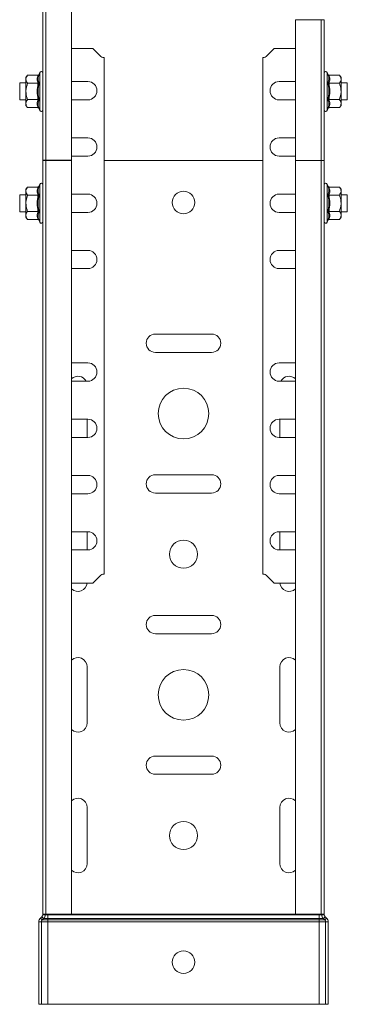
# Model space of a CAD drawing. Header units: millimetres. Extents: x 268 to 1703, y -1326 to 670.
# Tile 14 of 30: x 1145 to 1261, y -1326 to -976. Entities that reach past the tile are written whole.
import ezdxf

# ---------------------------------------------------------------- set-up
doc = ezdxf.new("R2010")
doc.units = ezdxf.units.MM
doc.linetypes.add('K5LT32768', pattern=[0])
doc.linetypes.add('K5LT32769', pattern=[0])

msp = doc.modelspace()

# ---------------------------------------------------------------- linework, layer by layer
at = {"color": 7, "linetype": 'K5LT32768', "lineweight": 15}
for p, q in [((1152.95, -1025.89), (1152.95, -777.42)), ((1154.07, -778.55), (1154.07, -1025.89)), ((1163.17, -1025.89), (1163.17, -786.95)), ((1242.72, -975.96), (1242.72, -1025.96)), ((1251.82, -1025.96), (1251.82, -975.96)), ((1252.95, -1025.96), (1252.95, -975.96)), ((1170.71, -986.21), (1163.17, -986.21)), ((1170.71, -986.21), (1173.3, -988.79)), ((1232.59, -988.79), (1235.18, -986.21)), ((1242.72, -986.21), (1235.18, -986.21)), ((1174.71, -1173.04), (1174.71, -989.38)), ((1231.18, -989.38), (1231.18, -1173.04)), ((1147.55, -995.69), (1146.95, -996.46)), ((1146.95, -996.46), (1146.95, -997.13)), ((1146.95, -997.13), (1146.95, -1001.46)), ((1151.23, -995.69), (1147.55, -995.69)), ((1151.85, -994.73), (1151.6, -995.39)), ((1254.29, -995.39), (1254.05, -994.73)), ((1254.66, -995.69), (1258.35, -995.69)), ((1258.95, -996.46), (1258.35, -995.69)), ((1258.95, -996.46), (1258.95, -997.13)), ((1258.95, -1001.46), (1258.95, -997.13)), ((1146.95, -998.46), (1144.75, -998.46)), ((1144.75, -998.46), (1144.75, -1004.46)), ((1151.23, -998.57), (1147.55, -998.57)), ((1168.96, -997.96), (1163.17, -997.96)), ((1242.72, -997.96), (1236.93, -997.96)), ((1254.66, -998.57), (1258.35, -998.57)), ((1261.15, -998.46), (1258.95, -998.46)), ((1261.15, -1004.46), (1261.15, -998.46)), ((1144.75, -1004.46), (1146.95, -1004.46)), ((1146.95, -1005.79), (1146.95, -1001.46)), ((1151.23, -1004.35), (1147.55, -1004.35)), ((1163.17, -1004.46), (1168.96, -1004.46)), ((1236.93, -1004.46), (1242.72, -1004.46)), ((1254.66, -1004.35), (1258.35, -1004.35)), ((1258.95, -1005.79), (1258.95, -1001.46)), ((1258.95, -1004.46), (1261.15, -1004.46)), ((1146.95, -1005.79), (1146.95, -1006.46)), ((1146.95, -1006.46), (1147.55, -1007.23)), ((1151.23, -1007.23), (1147.55, -1007.23)), ((1151.6, -1007.53), (1151.85, -1008.19)), ((1254.05, -1008.19), (1254.29, -1007.53)), ((1254.66, -1007.23), (1258.35, -1007.23)), ((1258.35, -1007.23), (1258.95, -1006.46)), ((1258.95, -1006.46), (1258.95, -1005.79)), ((1168.96, -1017.96), (1163.17, -1017.96)), ((1242.72, -1017.96), (1236.93, -1017.96)), ((1163.17, -1024.46), (1168.96, -1024.46)), ((1236.93, -1024.46), (1242.72, -1024.46)), ((1154.07, -1025.89), (1152.95, -1025.89)), ((1154.07, -1025.96), (1152.95, -1025.96)), ((1152.95, -1293.96), (1152.95, -1025.96)), ((1153.85, -1025.89), (1153.85, -1025.96)), ((1163.17, -1025.89), (1154.07, -1025.89)), ((1154.07, -1025.96), (1154.07, -1293.96)), ((1163.17, -1025.96), (1154.07, -1025.96)), ((1154.75, -1025.89), (1154.75, -1025.96)), ((1155.75, -1025.89), (1155.75, -1025.96)), ((1163.17, -1293.96), (1163.17, -1025.96)), ((1174.71, -1025.96), (1231.18, -1025.96)), ((1242.72, -1025.96), (1242.72, -1293.96)), ((1251.82, -1025.96), (1242.72, -1025.96)), ((1251.82, -1293.96), (1251.82, -1025.96)), ((1252.95, -1025.96), (1251.82, -1025.96)), ((1252.95, -1293.96), (1252.95, -1025.96)), ((1147.55, -1035.44), (1146.95, -1036.21)), ((1151.23, -1035.44), (1147.55, -1035.44)), ((1151.85, -1034.48), (1151.6, -1035.14)), ((1254.29, -1035.14), (1254.05, -1034.48)), ((1254.66, -1035.44), (1258.35, -1035.44)), ((1258.95, -1036.21), (1258.35, -1035.44)), ((1146.95, -1038.21), (1144.75, -1038.21)), ((1144.75, -1038.21), (1144.75, -1044.21)), ((1146.95, -1036.21), (1146.95, -1036.88)), ((1146.95, -1036.88), (1146.95, -1041.21)), ((1151.23, -1038.32), (1147.55, -1038.32)), ((1168.96, -1037.96), (1163.17, -1037.96)), ((1242.72, -1037.96), (1236.93, -1037.96)), ((1254.66, -1038.32), (1258.35, -1038.32)), ((1258.95, -1036.21), (1258.95, -1036.88)), ((1258.95, -1041.21), (1258.95, -1036.88)), ((1261.15, -1038.21), (1258.95, -1038.21)), ((1261.15, -1044.21), (1261.15, -1038.21)), ((1146.95, -1045.54), (1146.95, -1041.21)), ((1258.95, -1045.54), (1258.95, -1041.21)), ((1144.75, -1044.21), (1146.95, -1044.21)), ((1146.95, -1045.54), (1146.95, -1046.21)), ((1146.95, -1046.21), (1147.55, -1046.98)), ((1151.23, -1044.1), (1147.55, -1044.1)), ((1163.17, -1044.46), (1168.96, -1044.46)), ((1236.93, -1044.46), (1242.72, -1044.46)), ((1254.66, -1044.1), (1258.35, -1044.1)), ((1258.35, -1046.98), (1258.95, -1046.21)), ((1258.95, -1044.21), (1261.15, -1044.21)), ((1258.95, -1046.21), (1258.95, -1045.54)), ((1151.23, -1046.98), (1147.55, -1046.98)), ((1151.6, -1047.28), (1151.85, -1047.94)), ((1254.05, -1047.94), (1254.29, -1047.28)), ((1254.66, -1046.98), (1258.35, -1046.98)), ((1168.96, -1057.96), (1163.17, -1057.96)), ((1242.72, -1057.96), (1236.93, -1057.96)), ((1163.17, -1064.46), (1168.96, -1064.46)), ((1236.93, -1064.46), (1242.72, -1064.46)), ((1212.95, -1087.71), (1192.95, -1087.71)), ((1192.95, -1094.21), (1212.95, -1094.21)), ((1168.96, -1097.96), (1163.17, -1097.96)), ((1242.72, -1097.96), (1236.93, -1097.96)), ((1163.17, -1104.46), (1168.96, -1104.46)), ((1236.93, -1104.46), (1242.72, -1104.46)), ((1168.96, -1117.96), (1163.17, -1117.96)), ((1168.7, -1124.46), (1168.7, -1117.96)), ((1242.72, -1117.96), (1236.93, -1117.96)), ((1237.2, -1117.96), (1237.2, -1124.46)), ((1163.17, -1124.46), (1168.96, -1124.46)), ((1236.93, -1124.46), (1242.72, -1124.46)), ((1168.96, -1137.96), (1163.17, -1137.96)), ((1212.95, -1137.71), (1192.95, -1137.71)), ((1242.72, -1137.96), (1236.93, -1137.96)), ((1163.17, -1144.46), (1168.96, -1144.46)), ((1192.95, -1144.21), (1212.95, -1144.21)), ((1236.93, -1144.46), (1242.72, -1144.46)), ((1168.96, -1157.96), (1163.17, -1157.96)), ((1168.7, -1164.46), (1168.7, -1157.96)), ((1242.72, -1157.96), (1236.93, -1157.96)), ((1237.2, -1157.96), (1237.2, -1164.46)), ((1163.17, -1164.46), (1168.96, -1164.46)), ((1236.93, -1164.46), (1242.72, -1164.46)), ((1173.3, -1173.62), (1170.71, -1176.21)), ((1235.18, -1176.21), (1232.59, -1173.62)), ((1163.17, -1176.21), (1170.71, -1176.21)), ((1235.18, -1176.21), (1242.72, -1176.21)), ((1212.95, -1187.71), (1192.95, -1187.71)), ((1192.95, -1194.21), (1212.95, -1194.21)), ((1168.7, -1225.96), (1168.7, -1205.96)), ((1237.2, -1205.96), (1237.2, -1225.96)), ((1212.95, -1237.71), (1192.95, -1237.71)), ((1192.95, -1244.21), (1212.95, -1244.21)), ((1168.7, -1275.96), (1168.7, -1255.96)), ((1237.2, -1255.96), (1237.2, -1275.96)), ((1152.65, -1294.83), (1152.13, -1295.3)), ((1153.26, -1295.49), (1152.65, -1294.83)), ((1152.95, -1293.96), (1152.95, -1294.16)), ((1154.07, -1293.96), (1152.95, -1293.96)), ((1153.85, -1294.16), (1152.95, -1294.16)), ((1153.85, -1293.96), (1153.85, -1294.16)), ((1153.85, -1294.16), (1154.75, -1294.16)), ((1163.17, -1293.96), (1154.07, -1293.96)), ((1154.75, -1293.96), (1154.75, -1294.16)), ((1154.75, -1294.16), (1154.75, -1295.49)), ((1154.75, -1294.16), (1251.15, -1294.16)), ((1163.17, -1293.96), (1242.72, -1293.96)), ((1251.82, -1293.96), (1242.72, -1293.96)), ((1251.15, -1293.96), (1251.15, -1294.16)), ((1251.15, -1294.16), (1251.15, -1295.49)), ((1251.15, -1294.16), (1252.05, -1294.16)), ((1252.95, -1293.96), (1251.82, -1293.96)), ((1252.05, -1293.96), (1252.05, -1294.16)), ((1252.05, -1294.16), (1252.95, -1294.16)), ((1252.63, -1295.49), (1253.24, -1294.83)), ((1252.95, -1293.96), (1252.95, -1294.16)), ((1253.24, -1294.83), (1253.76, -1295.3)), ((1152.45, -1296.63), (1151.55, -1296.63)), ((1151.55, -1296.63), (1151.55, -1325.96)), ((1152.74, -1295.97), (1152.13, -1295.3)), ((1152.45, -1296.63), (1152.45, -1325.96)), ((1152.45, -1296.63), (1154.75, -1296.63)), ((1153.26, -1295.49), (1152.74, -1295.97)), ((1152.74, -1295.97), (1154.75, -1295.97)), ((1153.26, -1295.49), (1154.75, -1295.49)), ((1154.75, -1295.49), (1154.75, -1295.97)), ((1154.75, -1295.49), (1251.15, -1295.49)), ((1154.75, -1295.97), (1154.75, -1296.63)), ((1154.75, -1295.97), (1251.15, -1295.97)), ((1154.75, -1296.63), (1154.75, -1325.96)), ((1154.75, -1296.63), (1251.15, -1296.63)), ((1251.15, -1295.49), (1252.63, -1295.49)), ((1251.15, -1295.49), (1251.15, -1295.97)), ((1251.15, -1295.97), (1251.15, -1296.63)), ((1251.15, -1295.97), (1253.15, -1295.97)), ((1251.15, -1296.63), (1253.45, -1296.63)), ((1251.15, -1296.63), (1251.15, -1325.96)), ((1252.63, -1295.49), (1253.15, -1295.97)), ((1253.15, -1295.97), (1253.76, -1295.3)), ((1253.45, -1296.63), (1254.35, -1296.63)), ((1253.45, -1296.63), (1253.45, -1325.96)), ((1254.35, -1296.63), (1254.35, -1325.96)), ((1152.45, -1325.96), (1151.55, -1325.96)), ((1152.45, -1325.96), (1154.75, -1325.96)), ((1154.75, -1325.96), (1251.15, -1325.96)), ((1251.15, -1325.96), (1253.45, -1325.96)), ((1253.45, -1325.96), (1254.35, -1325.96))]:
    msp.add_line(p, q, dxfattribs=at)
at = {"color": 8, "linetype": 'K5LT32769', "lineweight": 15, "true_color": 0x808080}
for p, q in [((1251.82, -975.96), (1242.72, -975.96)), ((1252.95, -975.96), (1251.82, -975.96)), ((1151.85, -1007.28), (1151.85, -994.73)), ((1254.05, -994.73), (1254.05, -1008.19)), ((1151.85, -1008.19), (1151.85, -1007.28)), ((1155.08, -1025.96), (1155.08, -1025.89)), ((1156.25, -1025.96), (1156.25, -1025.89)), ((1151.85, -1047.03), (1151.85, -1034.48)), ((1254.05, -1034.48), (1254.05, -1047.94)), ((1151.85, -1047.94), (1151.85, -1047.03))]:
    msp.add_line(p, q, dxfattribs=at)
at = {"color": 7, "linetype": 'K5LT32768', "lineweight": 15}
for centre, radius in [((1202.95, -1040.96), 4), ((1202.95, -1115.96), 9), ((1202.95, -1165.96), 5), ((1202.95, -1215.96), 9), ((1202.95, -1265.96), 5), ((1202.95, -1310.96), 4)]:
    msp.add_circle(centre, radius, dxfattribs=at)
for centre, radius, start, end in [((1174.71, -987.38), 2, 225, 270), ((1231.18, -987.38), 2, 270, 315), ((1152.38, -994.93), 0.567, 0, 160), ((1253.51, -994.93), 0.567, 20, 180), ((1168.96, -1001.21), 3.25, 270, 90), ((1236.93, -1001.21), 3.25, 90, 270), ((1152.38, -1007.99), 0.567, 200, 0), ((1253.51, -1007.99), 0.567, 180, 340), ((1168.96, -1021.21), 3.25, 270, 90), ((1236.93, -1021.21), 3.25, 90, 270), ((1152.38, -1034.68), 0.567, 0, 160), ((1253.51, -1034.68), 0.567, 20, 180), ((1168.96, -1041.21), 3.25, 270, 90), ((1236.93, -1041.21), 3.25, 90, 270), ((1152.38, -1047.74), 0.567, 200, 0), ((1253.51, -1047.74), 0.567, 180, 340), ((1168.96, -1061.21), 3.25, 270, 90), ((1236.93, -1061.21), 3.25, 90, 270), ((1192.95, -1090.96), 3.25, 90, 270), ((1212.95, -1090.96), 3.25, 270, 90), ((1168.96, -1101.21), 3.25, 270, 90), ((1236.93, -1101.21), 3.25, 90, 270), ((1165.45, -1105.96), 3.25, 27.4864, 134.427), ((1240.45, -1105.96), 3.25, 45.573, 152.5136), ((1168.96, -1121.21), 3.25, 270, 90), ((1236.93, -1121.21), 3.25, 90, 270), ((1168.96, -1141.21), 3.25, 270, 90), ((1192.95, -1140.96), 3.25, 90, 270), ((1212.95, -1140.96), 3.25, 270, 90), ((1236.93, -1141.21), 3.25, 90, 270), ((1168.96, -1161.21), 3.25, 270, 90), ((1236.93, -1161.21), 3.25, 90, 270), ((1174.71, -1175.04), 2, 90, 135), ((1231.18, -1175.04), 2, 45, 90), ((1165.45, -1175.96), 3.25, 225.573, 355.5883), ((1240.45, -1175.96), 3.25, 184.4117, 314.427), ((1192.95, -1190.96), 3.25, 90, 270), ((1212.95, -1190.96), 3.25, 270, 90), ((1165.45, -1205.96), 3.25, 0, 134.427), ((1240.45, -1205.96), 3.25, 45.573, 180), ((1165.45, -1225.96), 3.25, 225.573, 0), ((1240.45, -1225.96), 3.25, 180, 314.427), ((1192.95, -1240.96), 3.25, 90, 270), ((1212.95, -1240.96), 3.25, 270, 90), ((1165.45, -1255.96), 3.25, 0, 134.427), ((1240.45, -1255.96), 3.25, 45.573, 180), ((1165.45, -1275.96), 3.25, 225.573, 0), ((1240.45, -1275.96), 3.25, 180, 314.427), ((1152.05, -1294.16), 0.9, 312.3141, 0), ((1152.05, -1294.16), 1.8, 312.3141, 0), ((1253.85, -1294.16), 1.8, 180, 227.6859), ((1253.85, -1294.16), 0.9, 180, 227.6859), ((1153.35, -1296.63), 1.8, 132.3141, 180), ((1153.35, -1296.63), 0.9, 132.3141, 180), ((1252.55, -1296.63), 0.9, 0, 47.6859), ((1252.55, -1296.63), 1.8, 0, 47.6859)]:
    msp.add_arc(centre, radius, start, end, dxfattribs=at)
for points, knots in [([(1147.55, -995.69), (1147.27, -996.11), (1146.96, -996.58), (1146.95, -997.08), (1146.95, -997.13)], [0, 0, 0, 0, 0.896038, 1, 1, 1, 1]), ([(1146.95, -997.13), (1147.03, -997.53), (1147.13, -998.02), (1147.48, -998.48), (1147.55, -998.57)], [0, 0, 0, 0, 0.801462, 1, 1, 1, 1]), ([(1151.23, -998.57), (1151.1, -998.1), (1150.83, -997.14), (1151.1, -996.17), (1151.23, -995.69)], [0, 0, 0, 0, 0.492148, 1, 1, 1, 1]), ([(1151.6, -995.39), (1151.6, -995.39), (1151.59, -995.44), (1151.55, -995.52), (1151.46, -995.61), (1151.35, -995.67), (1151.27, -995.68), (1151.23, -995.69)], [0, 0, 0, 0, 0.007909, 0.267534, 0.528599, 0.763817, 1, 1, 1, 1]), ([(1151.6, -995.39), (1151.56, -995.51), (1151.36, -996.11), (1151.21, -997.15), (1151.48, -998.02), (1151.6, -998.43)], [0, 0, 0, 0, 0.118084, 0.592259, 1, 1, 1, 1]), ([(1254.29, -998.43), (1254.33, -998.31), (1254.53, -997.73), (1254.68, -996.71), (1254.41, -995.81), (1254.29, -995.39)], [0, 0, 0, 0, 0.118083, 0.592258, 1, 1, 1, 1]), ([(1254.66, -995.69), (1254.62, -995.68), (1254.54, -995.67), (1254.43, -995.61), (1254.34, -995.52), (1254.3, -995.44), (1254.29, -995.39), (1254.29, -995.39)], [0, 0, 0, 0, 0.236175, 0.471405, 0.732458, 0.992086, 1, 1, 1, 1]), ([(1254.66, -995.69), (1254.79, -996.16), (1255.06, -997.12), (1254.79, -998.08), (1254.66, -998.57)], [0, 0, 0, 0, 0.492148, 1, 1, 1, 1]), ([(1258.95, -997.13), (1258.86, -996.73), (1258.76, -996.24), (1258.41, -995.78), (1258.35, -995.69)], [0, 0, 0, 0, 0.801462, 1, 1, 1, 1]), ([(1258.35, -998.57), (1258.62, -998.15), (1258.93, -997.67), (1258.94, -997.18), (1258.95, -997.13)], [0, 0, 0, 0, 0.896036, 1, 1, 1, 1]), ([(1147.55, -998.57), (1147.27, -999.42), (1146.96, -1000.37), (1146.95, -1001.36), (1146.95, -1001.46)], [0, 0, 0, 0, 0.896037, 1, 1, 1, 1]), ([(1151.23, -1004.35), (1151.1, -1003.4), (1150.83, -1001.47), (1151.1, -999.55), (1151.23, -998.57)], [0, 0, 0, 0, 0.492149, 1, 1, 1, 1]), ([(1151.6, -998.43), (1151.6, -998.43), (1151.59, -998.45), (1151.55, -998.49), (1151.46, -998.53), (1151.35, -998.57), (1151.27, -998.57), (1151.23, -998.57)], [0, 0, 0, 0, 0.007912, 0.26753, 0.528604, 0.763816, 1, 1, 1, 1]), ([(1151.6, -998.43), (1151.56, -998.66), (1151.36, -999.85), (1151.21, -1001.9), (1151.48, -1003.67), (1151.6, -1004.49)], [0, 0, 0, 0, 0.118083, 0.592258, 1, 1, 1, 1]), ([(1254.29, -1004.49), (1254.33, -1004.26), (1254.53, -1003.07), (1254.68, -1001.02), (1254.41, -999.25), (1254.29, -998.43)], [0, 0, 0, 0, 0.118083, 0.592259, 1, 1, 1, 1]), ([(1254.29, -998.43), (1254.29, -998.43), (1254.3, -998.45), (1254.34, -998.49), (1254.43, -998.53), (1254.54, -998.57), (1254.62, -998.57), (1254.66, -998.57)], [0, 0, 0, 0, 0.007917, 0.267537, 0.5286, 0.763824, 1, 1, 1, 1]), ([(1254.66, -998.57), (1254.79, -999.52), (1255.06, -1001.44), (1254.79, -1003.37), (1254.66, -1004.35)], [0, 0, 0, 0, 0.492148, 1, 1, 1, 1]), ([(1258.95, -1001.46), (1258.86, -1000.67), (1258.76, -999.68), (1258.41, -998.76), (1258.35, -998.57)], [0, 0, 0, 0, 0.801462, 1, 1, 1, 1]), ([(1146.95, -1001.46), (1147.03, -1002.25), (1147.13, -1003.24), (1147.48, -1004.16), (1147.55, -1004.35)], [0, 0, 0, 0, 0.801462, 1, 1, 1, 1]), ([(1146.95, -1005.79), (1146.95, -1005.72), (1146.97, -1005.24), (1147.23, -1004.75), (1147.53, -1004.36), (1147.55, -1004.35)], [0, 0, 0, 0, 0.148488, 0.965572, 1, 1, 1, 1]), ([(1151.23, -1007.23), (1151.1, -1006.76), (1150.83, -1005.8), (1151.1, -1004.83), (1151.23, -1004.35)], [0, 0, 0, 0, 0.492149, 1, 1, 1, 1]), ([(1151.23, -1004.35), (1151.27, -1004.35), (1151.35, -1004.35), (1151.46, -1004.38), (1151.55, -1004.43), (1151.59, -1004.47), (1151.6, -1004.49), (1151.6, -1004.49)], [0, 0, 0, 0, 0.236182, 0.471393, 0.732471, 0.992081, 1, 1, 1, 1]), ([(1151.6, -1004.49), (1151.56, -1004.61), (1151.36, -1005.19), (1151.21, -1006.21), (1151.48, -1007.11), (1151.6, -1007.53)], [0, 0, 0, 0, 0.118083, 0.592258, 1, 1, 1, 1]), ([(1254.29, -1004.49), (1254.29, -1004.49), (1254.3, -1004.47), (1254.34, -1004.43), (1254.43, -1004.38), (1254.54, -1004.35), (1254.62, -1004.35), (1254.66, -1004.35)], [0, 0, 0, 0, 0.007924, 0.267536, 0.528603, 0.763826, 1, 1, 1, 1]), ([(1254.29, -1007.53), (1254.33, -1007.41), (1254.53, -1006.8), (1254.68, -1005.77), (1254.41, -1004.9), (1254.29, -1004.49)], [0, 0, 0, 0, 0.118084, 0.592259, 1, 1, 1, 1]), ([(1254.66, -1004.35), (1254.79, -1004.82), (1255.06, -1005.78), (1254.79, -1006.74), (1254.66, -1007.23)], [0, 0, 0, 0, 0.492149, 1, 1, 1, 1]), ([(1258.35, -1004.35), (1258.62, -1003.5), (1258.93, -1002.55), (1258.94, -1001.56), (1258.95, -1001.46)], [0, 0, 0, 0, 0.896037, 1, 1, 1, 1]), ([(1258.95, -1005.79), (1258.94, -1005.72), (1258.92, -1005.24), (1258.66, -1004.75), (1258.36, -1004.36), (1258.35, -1004.35)], [0, 0, 0, 0, 0.148488, 0.965571, 1, 1, 1, 1]), ([(1147.55, -1007.23), (1147.45, -1007.11), (1147.11, -1006.65), (1147.01, -1006.15), (1146.95, -1005.79)], [0, 0, 0, 0, 0.263255, 1, 1, 1, 1]), ([(1151.23, -1007.23), (1151.27, -1007.24), (1151.35, -1007.25), (1151.46, -1007.31), (1151.55, -1007.4), (1151.59, -1007.48), (1151.6, -1007.52), (1151.6, -1007.53)], [0, 0, 0, 0, 0.23618, 0.471395, 0.732456, 0.992077, 1, 1, 1, 1]), ([(1254.29, -1007.53), (1254.29, -1007.52), (1254.3, -1007.48), (1254.34, -1007.4), (1254.43, -1007.31), (1254.54, -1007.25), (1254.62, -1007.24), (1254.66, -1007.23)], [0, 0, 0, 0, 0.007928, 0.267552, 0.528602, 0.763828, 1, 1, 1, 1]), ([(1258.35, -1007.23), (1258.44, -1007.11), (1258.78, -1006.65), (1258.88, -1006.15), (1258.95, -1005.79)], [0, 0, 0, 0, 0.263255, 1, 1, 1, 1]), ([(1147.55, -1035.44), (1147.27, -1035.86), (1146.96, -1036.33), (1146.95, -1036.83), (1146.95, -1036.88)], [0, 0, 0, 0, 0.896038, 1, 1, 1, 1]), ([(1151.23, -1038.32), (1151.1, -1037.85), (1150.83, -1036.89), (1151.1, -1035.92), (1151.23, -1035.44)], [0, 0, 0, 0, 0.492147, 1, 1, 1, 1]), ([(1151.6, -1035.14), (1151.6, -1035.14), (1151.59, -1035.19), (1151.55, -1035.27), (1151.46, -1035.36), (1151.35, -1035.42), (1151.27, -1035.43), (1151.23, -1035.44)], [0, 0, 0, 0, 0.007909, 0.267534, 0.528599, 0.763817, 1, 1, 1, 1]), ([(1151.6, -1035.14), (1151.56, -1035.26), (1151.36, -1035.86), (1151.21, -1036.9), (1151.48, -1037.77), (1151.6, -1038.18)], [0, 0, 0, 0, 0.118083, 0.592258, 1, 1, 1, 1]), ([(1254.29, -1038.18), (1254.33, -1038.06), (1254.53, -1037.48), (1254.68, -1036.46), (1254.41, -1035.56), (1254.29, -1035.14)], [0, 0, 0, 0, 0.118083, 0.592259, 1, 1, 1, 1]), ([(1254.66, -1035.44), (1254.62, -1035.43), (1254.54, -1035.42), (1254.43, -1035.36), (1254.34, -1035.27), (1254.3, -1035.19), (1254.29, -1035.14), (1254.29, -1035.14)], [0, 0, 0, 0, 0.236175, 0.471405, 0.732458, 0.992086, 1, 1, 1, 1]), ([(1254.66, -1035.44), (1254.79, -1035.91), (1255.06, -1036.87), (1254.79, -1037.83), (1254.66, -1038.32)], [0, 0, 0, 0, 0.492148, 1, 1, 1, 1]), ([(1258.95, -1036.88), (1258.86, -1036.48), (1258.76, -1035.99), (1258.41, -1035.53), (1258.35, -1035.44)], [0, 0, 0, 0, 0.801462, 1, 1, 1, 1]), ([(1146.95, -1036.88), (1147.03, -1037.28), (1147.13, -1037.77), (1147.48, -1038.23), (1147.55, -1038.32)], [0, 0, 0, 0, 0.801463, 1, 1, 1, 1]), ([(1147.55, -1038.32), (1147.27, -1039.17), (1146.96, -1040.12), (1146.95, -1041.11), (1146.95, -1041.21)], [0, 0, 0, 0, 0.896038, 1, 1, 1, 1]), ([(1151.23, -1044.1), (1151.1, -1043.15), (1150.83, -1041.22), (1151.1, -1039.3), (1151.23, -1038.32)], [0, 0, 0, 0, 0.492149, 1, 1, 1, 1]), ([(1151.6, -1038.18), (1151.6, -1038.18), (1151.59, -1038.2), (1151.55, -1038.24), (1151.46, -1038.28), (1151.35, -1038.32), (1151.27, -1038.32), (1151.23, -1038.32)], [0, 0, 0, 0, 0.007919, 0.267539, 0.528601, 0.763818, 1, 1, 1, 1]), ([(1151.6, -1038.18), (1151.56, -1038.41), (1151.36, -1039.6), (1151.21, -1041.65), (1151.48, -1043.42), (1151.6, -1044.24)], [0, 0, 0, 0, 0.118085, 0.592259, 1, 1, 1, 1]), ([(1254.29, -1044.24), (1254.33, -1044.01), (1254.53, -1042.82), (1254.68, -1040.77), (1254.41, -1039), (1254.29, -1038.18)], [0, 0, 0, 0, 0.118082, 0.592259, 1, 1, 1, 1]), ([(1254.29, -1038.18), (1254.29, -1038.18), (1254.3, -1038.2), (1254.34, -1038.24), (1254.43, -1038.28), (1254.54, -1038.32), (1254.62, -1038.32), (1254.66, -1038.32)], [0, 0, 0, 0, 0.007924, 0.267546, 0.528598, 0.763826, 1, 1, 1, 1]), ([(1254.66, -1038.32), (1254.79, -1039.27), (1255.06, -1041.19), (1254.79, -1043.12), (1254.66, -1044.1)], [0, 0, 0, 0, 0.492149, 1, 1, 1, 1]), ([(1258.35, -1038.32), (1258.62, -1037.9), (1258.93, -1037.42), (1258.94, -1036.93), (1258.95, -1036.88)], [0, 0, 0, 0, 0.896038, 1, 1, 1, 1]), ([(1258.95, -1041.21), (1258.86, -1040.42), (1258.76, -1039.43), (1258.41, -1038.51), (1258.35, -1038.32)], [0, 0, 0, 0, 0.80146, 1, 1, 1, 1]), ([(1146.95, -1041.21), (1147.03, -1042), (1147.13, -1042.99), (1147.48, -1043.91), (1147.55, -1044.1)], [0, 0, 0, 0, 0.801464, 1, 1, 1, 1]), ([(1258.35, -1044.1), (1258.62, -1043.25), (1258.93, -1042.3), (1258.94, -1041.31), (1258.95, -1041.21)], [0, 0, 0, 0, 0.896037, 1, 1, 1, 1]), ([(1146.95, -1045.54), (1146.95, -1045.47), (1146.97, -1044.99), (1147.23, -1044.5), (1147.53, -1044.11), (1147.55, -1044.1)], [0, 0, 0, 0, 0.148486, 0.965571, 1, 1, 1, 1]), ([(1147.55, -1046.98), (1147.45, -1046.86), (1147.11, -1046.4), (1147.01, -1045.9), (1146.95, -1045.54)], [0, 0, 0, 0, 0.263252, 1, 1, 1, 1]), ([(1151.23, -1046.98), (1151.1, -1046.51), (1150.83, -1045.55), (1151.1, -1044.58), (1151.23, -1044.1)], [0, 0, 0, 0, 0.492147, 1, 1, 1, 1]), ([(1151.23, -1044.1), (1151.27, -1044.1), (1151.35, -1044.1), (1151.46, -1044.13), (1151.55, -1044.18), (1151.59, -1044.22), (1151.6, -1044.24), (1151.6, -1044.24)], [0, 0, 0, 0, 0.236186, 0.471397, 0.732461, 0.992095, 1, 1, 1, 1]), ([(1151.6, -1044.24), (1151.56, -1044.36), (1151.36, -1044.94), (1151.21, -1045.96), (1151.48, -1046.86), (1151.6, -1047.28)], [0, 0, 0, 0, 0.118083, 0.592258, 1, 1, 1, 1]), ([(1254.29, -1044.24), (1254.29, -1044.24), (1254.3, -1044.22), (1254.34, -1044.18), (1254.43, -1044.13), (1254.54, -1044.1), (1254.62, -1044.1), (1254.66, -1044.1)], [0, 0, 0, 0, 0.00791, 0.267547, 0.5286, 0.763822, 1, 1, 1, 1]), ([(1254.29, -1047.28), (1254.33, -1047.16), (1254.53, -1046.55), (1254.68, -1045.52), (1254.41, -1044.65), (1254.29, -1044.24)], [0, 0, 0, 0, 0.118083, 0.592258, 1, 1, 1, 1]), ([(1254.66, -1044.1), (1254.79, -1044.57), (1255.06, -1045.53), (1254.79, -1046.49), (1254.66, -1046.98)], [0, 0, 0, 0, 0.492148, 1, 1, 1, 1]), ([(1258.95, -1045.54), (1258.94, -1045.47), (1258.92, -1044.99), (1258.66, -1044.5), (1258.36, -1044.11), (1258.35, -1044.1)], [0, 0, 0, 0, 0.148486, 0.965571, 1, 1, 1, 1]), ([(1258.35, -1046.98), (1258.44, -1046.86), (1258.78, -1046.4), (1258.88, -1045.9), (1258.95, -1045.54)], [0, 0, 0, 0, 0.263253, 1, 1, 1, 1]), ([(1151.23, -1046.98), (1151.27, -1046.99), (1151.35, -1047), (1151.46, -1047.06), (1151.55, -1047.15), (1151.59, -1047.23), (1151.6, -1047.27), (1151.6, -1047.28)], [0, 0, 0, 0, 0.23618, 0.471387, 0.732469, 0.992063, 1, 1, 1, 1]), ([(1254.29, -1047.28), (1254.29, -1047.27), (1254.3, -1047.23), (1254.34, -1047.15), (1254.43, -1047.06), (1254.54, -1047), (1254.62, -1046.99), (1254.66, -1046.98)], [0, 0, 0, 0, 0.007942, 0.267539, 0.52861, 0.763828, 1, 1, 1, 1])]:
    msp.add_open_spline(points, degree=3, knots=knots, dxfattribs=at)

doc.saveas('drawing.dxf')
